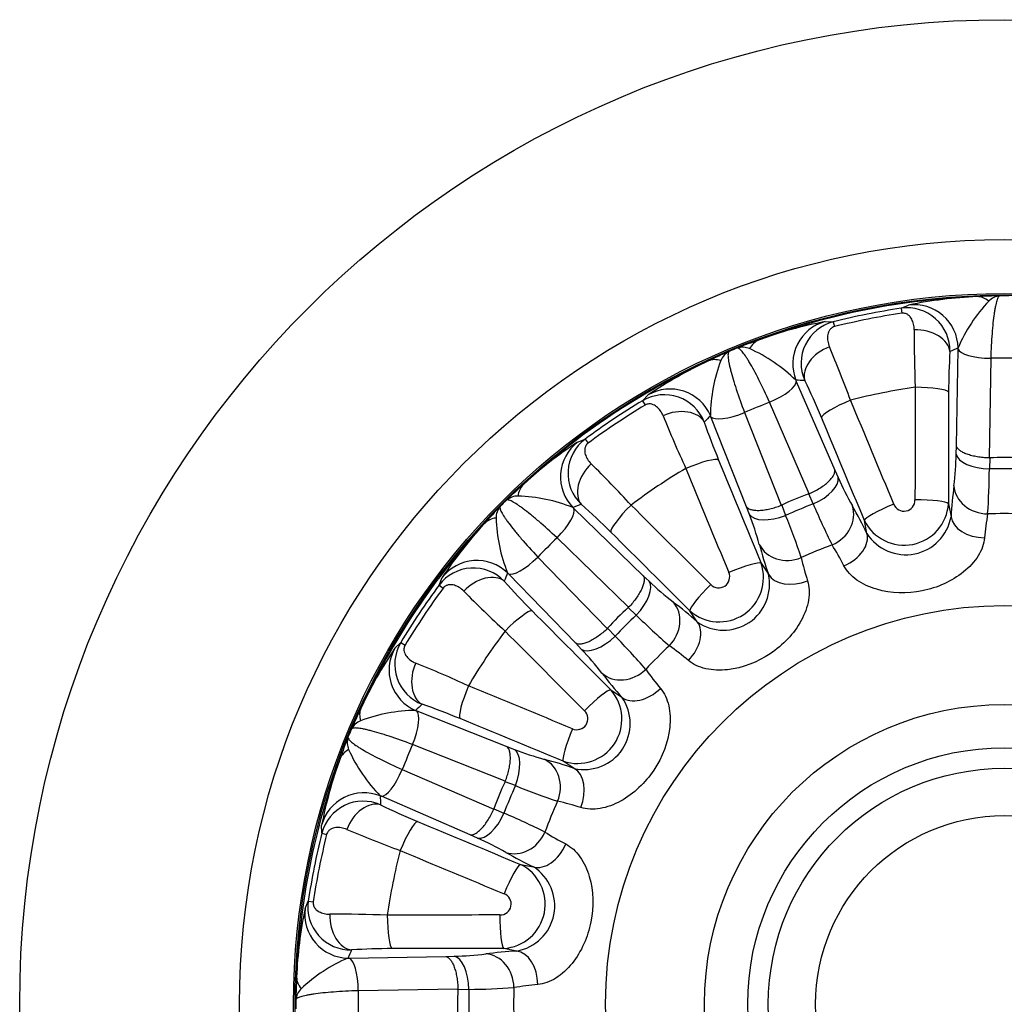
# Model space of a CAD drawing. Header units: millimetres. Extents: x 0 to 1174, y 0 to 830.
# Tile 11 of 15: x 689 to 779, y 518 to 608. Entities that reach past the tile are written whole.
import ezdxf

# ---------------------------------------------------------------- set-up
doc = ezdxf.new("R2010")
doc.units = ezdxf.units.MM
doc.header["$LTSCALE"] = 3.952569
doc.layers.add('CAP180G', color=7, linetype='Continuous')
doc.layers.add('Default', color=7, linetype='Continuous')

# ---------------------------------------------------------------- blocks, each defined once
blk = doc.blocks.new('SE2')
at = {"layer": 'CAP180G', "color": 7, "linetype": 'Continuous'}
for p, q in [((769.312, 581.782), (769.986, 582.071)), ((769.312, 581.782), (769.379, 581.325)), ((762.368, 580.556), (763.102, 580.547)), ((763.102, 580.547), (763.214, 580.099)), ((774.374, 569.197), (774.512, 578.041)), ((774.512, 578.041), (774.513, 578.151)), ((777.5, 577.21), (777.359, 568.099)), ((759.685, 575.202), (759.729, 575.101)), ((759.729, 575.101), (763.241, 566.982)), ((745.681, 573.331), (746.194, 573.856)), ((745.681, 573.331), (745.919, 572.935)), ((760.904, 564.825), (757.286, 573.19)), ((751.917, 571.865), (751.876, 571.967)), ((755.175, 563.641), (751.917, 571.865)), ((754.996, 572.241), (758.352, 563.769)), ((739.735, 569.541), (740.417, 569.813)), ((740.417, 569.813), (740.692, 569.442)), ((774.349, 568.446), (774.374, 569.197)), ((777.359, 568.099), (777.408, 568.1)), ((777.408, 568.1), (777.376, 567.097)), ((763.241, 566.982), (763.552, 566.298)), ((760.857, 564.807), (760.904, 564.825)), ((761.271, 563.894), (760.857, 564.807)), ((739.306, 563.568), (739.385, 563.491)), ((739.385, 563.491), (745.736, 557.335)), ((755.438, 562.937), (755.175, 563.641)), ((758.352, 563.769), (758.398, 563.789)), ((758.398, 563.789), (758.751, 562.85)), ((773.631, 563.913), (773.868, 562.723)), ((766.186, 561.195), (765.949, 562.385)), ((744.402, 554.448), (737.859, 560.791)), ((736.107, 559.038), (742.449, 552.495)), ((756.51, 558.475), (757.184, 557.466)), ((727.084, 556.48), (727.356, 557.162)), ((733.406, 557.512), (733.329, 557.591)), ((739.562, 551.161), (733.406, 557.512)), ((745.736, 557.335), (746.286, 556.821)), ((727.084, 556.48), (727.455, 556.205)), ((744.366, 554.413), (744.402, 554.448)), ((745.098, 553.728), (744.366, 554.413)), ((750.672, 553.115), (749.998, 554.123)), ((742.449, 552.495), (742.484, 552.531)), ((742.484, 552.531), (743.169, 551.799)), ((723.041, 550.703), (723.566, 551.216)), ((723.566, 551.216), (723.962, 550.978)), ((740.076, 550.612), (739.562, 551.161)), ((742.774, 546.899), (743.782, 546.225)), ((724.93, 545.021), (725.032, 544.98)), ((725.032, 544.98), (733.256, 541.722)), ((733.128, 538.545), (724.656, 541.901)), ((733.256, 541.722), (733.96, 541.459)), ((739.431, 539.713), (738.422, 540.387)), ((723.708, 539.611), (732.072, 535.993)), ((733.108, 538.499), (733.128, 538.545)), ((734.047, 538.146), (733.108, 538.499)), ((721.796, 537.168), (721.695, 537.212)), ((729.915, 533.657), (721.796, 537.168)), ((732.072, 535.993), (732.09, 536.04)), ((732.09, 536.04), (733.003, 535.626)), ((716.35, 533.795), (716.341, 534.529)), ((716.35, 533.795), (716.798, 533.683)), ((730.599, 533.345), (729.915, 533.657)), ((734.512, 530.948), (735.702, 530.711)), ((714.826, 526.911), (715.115, 527.585)), ((715.115, 527.585), (715.572, 527.518)), ((734.174, 523.029), (732.984, 523.266)), ((718.746, 522.384), (718.856, 522.385)), ((718.856, 522.385), (727.7, 522.523)), ((727.7, 522.523), (728.452, 522.549)), ((728.798, 519.538), (719.687, 519.397)), ((728.797, 519.489), (728.798, 519.538)), ((729.8, 519.521), (728.797, 519.489))]:
    blk.add_line(p, q, dxfattribs=at)
for radius in [90, 69.9, 64.966, 64.827, 36.446, 27.403, 23.448, 21.573, 17.245]:
    blk.add_circle((778.74, 518.157), radius, dxfattribs=at)
for centre, radius, start, end in [((778.74, 518.157), 64.732, 92.18889, 110.31111), ((777.93, 543.324), 39.553, 92.40955, 101.58635), ((788.104, 572.329), 14.785, 136.86289, 156.80867), ((779.595, 523.375), 59.56, 91.2172, 93.20276), ((778.544, 581.166), 1.769, 96.94939, 133.99919), ((778.74, 518.56), 64.363, 89.63504, 90.36496), ((778.74, 518.157), 64.319, 98.42871, 104.07129), ((769.852, 577.904), 3.916, 358.71016, 97.93232), ((769.117, 544.383), 36.797, 100.56916, 110.43493), ((764.08, 576.76), 3.911, 104.48939, 203.86813), ((778.74, 518.157), 63.858, 98.42871, 104.07129), ((870.5, 578.829), 99.996, 179.44105, 182.44959), ((775.953, 522.65), 59.56, 109.29724, 111.2828), ((777.533, 523.305), 59.56, 113.7172, 115.70276), ((754.446, 576.295), 1.769, 119.44939, 156.49919), ((778.586, 518.529), 64.363, 112.13504, 112.86496), ((754.808, 576.445), 1.769, 68.50081, 105.55061), ((749.358, 564.622), 14.785, 45.69153, 65.6369), ((667.063, 537.641), 103.955, 20.1077, 23.00165), ((831.395, 574.169), 57.744, 176.37874, 180.05146), ((778.74, 518.157), 64.732, 114.68889, 132.81111), ((768.361, 541.099), 39.553, 114.90955, 124.08635), ((766.66, 571.789), 14.785, 159.36289, 179.30867), ((778.74, 520.842), 56.382, 88.74049, 91.25951), ((706.449, 548.758), 60.166, 22.52249, 26.04731), ((778.74, 518.157), 56.983, 98.21745, 104.28255), ((778.74, 518.157), 64.319, 120.92871, 126.57129), ((747.665, 569.955), 3.916, 21.21016, 120.43232), ((778.74, 518.157), 63.858, 120.92871, 126.57129), ((777.712, 520.637), 56.382, 111.24049, 113.75951), ((840.297, 609.326), 99.996, 201.94105, 204.94959), ((805.953, 590.055), 57.744, 198.87874, 202.55146), ((742.77, 566.689), 3.911, 126.98939, 226.36813), ((759.814, 538.705), 36.797, 123.06916, 132.93493), ((746.207, 569.052), 28.148, 352.87906, 358.76643), ((668.108, 493.421), 103.955, 42.6077, 45.50165), ((778.74, 518.157), 56.983, 120.71745, 126.78255), ((714.186, 567.498), 63.191, 355.9025, 359.63683), ((778.74, 518.157), 48.959, 88.40345, 91.59655), ((791.472, 578.709), 30.555, 203.96562, 209.38889), ((774.446, 521.242), 59.56, 131.79724, 133.7828), ((812.155, 560.517), 38.351, 172.44028, 176.70211), ((734.325, 562.85), 1.769, 91.00081, 128.05061), ((733.813, 549.841), 14.785, 68.19153, 88.1369), ((775.655, 522.451), 59.56, 136.2172, 138.20276), ((734.047, 562.572), 1.769, 141.94939, 178.99919), ((778.455, 518.442), 64.363, 134.63504, 135.36496), ((700.241, 518.764), 60.166, 45.02249, 48.54731), ((778.74, 518.157), 48.959, 110.90345, 114.09655), ((824.498, 590.749), 68.693, 203.01277, 206.4479), ((731.657, 544.505), 38.351, 25.79789, 30.05972), ((769.586, 564.174), 4.053, 206.19345, 356.30655), ((769.574, 564.236), 1.001, 200.81229, 1.68771), ((747.056, 563.084), 14.785, 181.86289, 201.80867), ((729.207, 552.728), 28.148, 15.37906, 21.26643), ((700.218, 539.038), 63.191, 18.4025, 22.13683), ((769.73, 563.452), 4.202, 212.49504, 350.00496), ((802.109, 558.731), 25.254, 170.30694, 175.3088), ((778.74, 518.157), 44.851, 88.05236, 91.94764), ((778.74, 518.157), 64.732, 137.18889, 155.31111), ((760.372, 535.381), 39.553, 137.40955, 146.58635), ((776.842, 520.055), 56.382, 133.74049, 136.25951), ((793.402, 570.08), 38.351, 194.94028, 199.20211), ((778.74, 518.157), 44.851, 110.55236, 114.44764), ((741.61, 546.692), 25.269, 27.19264, 32.19162), ((784.803, 564.585), 25.254, 192.80694, 197.8088), ((730.208, 554.12), 3.916, 43.71016, 142.93232), ((752.673, 557.168), 4.053, 228.69345, 18.80655), ((753.082, 556.557), 4.202, 234.99504, 12.50496), ((752.638, 557.221), 1.001, 223.31229, 24.18771), ((778.74, 518.157), 64.319, 143.42871, 149.07129), ((778.74, 518.157), 63.858, 143.42871, 149.07129), ((776.367, 594.997), 57.744, 221.37874, 225.05146), ((767.331, 578.972), 30.555, 226.46562, 231.88889), ((800.723, 625.943), 99.996, 224.44105, 227.44959), ((725.158, 524.481), 38.351, 48.29789, 52.55972), ((778.74, 518.157), 48.959, 133.40345, 136.59655), ((793.235, 602.734), 68.693, 225.51277, 228.9479), ((778.74, 518.157), 56.983, 143.21745, 149.28255), ((698.204, 507.4), 63.191, 40.9025, 44.63683), ((726.936, 549.23), 3.911, 149.48939, 248.86813), ((778.74, 518.157), 44.851, 133.05236, 136.94764), ((733.517, 530.311), 25.269, 49.69264, 54.69162), ((753.391, 529.898), 36.797, 145.56916, 155.43493), ((719.748, 531.141), 28.148, 37.87906, 43.76643), ((685.995, 452.967), 103.955, 65.1077, 68.00165), ((772.416, 571.739), 38.351, 217.44028, 221.70211), ((766.575, 563.372), 25.254, 215.30694, 220.3088), ((739.729, 544.224), 4.053, 251.19345, 41.30655), ((705.984, 488.678), 60.166, 67.52249, 71.04731), ((740.34, 543.815), 4.202, 257.49504, 35.00496), ((773.592, 519.364), 59.56, 154.29724, 156.2828), ((725.108, 530.236), 14.785, 90.69153, 110.6369), ((739.676, 544.259), 1.001, 245.81229, 46.68771), ((720.602, 542.451), 1.769, 113.50081, 150.55061), ((778.368, 518.311), 64.363, 157.13504, 157.86496), ((774.247, 520.944), 59.56, 158.7172, 160.70276), ((720.453, 542.089), 1.769, 164.44939, 201.49919), ((776.26, 519.185), 56.382, 156.24049, 158.75951), ((732.275, 547.539), 14.785, 204.36289, 224.30867), ((744.927, 569.977), 30.555, 248.96562, 254.38889), ((778.74, 518.157), 64.732, 159.68889, 177.81111), ((755.179, 527.04), 39.553, 159.90955, 169.08635), ((726.817, 503.495), 38.351, 70.79789, 75.05972), ((778.74, 518.157), 48.959, 155.90345, 159.09655), ((759.766, 601.843), 68.693, 248.01277, 251.4479), ((720.14, 532.81), 3.916, 66.21016, 165.43232), ((778.74, 518.157), 44.851, 155.55236, 159.44764), ((732.308, 512.08), 25.269, 72.19264, 77.19162), ((747.143, 588.24), 57.744, 243.87874, 247.55146), ((708.451, 477.399), 63.191, 63.4025, 67.13683), ((778.74, 518.157), 64.319, 165.92871, 171.57129), ((757.802, 626.151), 99.996, 246.94105, 249.94959), ((750.198, 555.274), 25.254, 237.80694, 242.8088), ((778.74, 518.157), 63.858, 165.92871, 171.57129), ((719.27, 507.578), 28.148, 60.37906, 66.26643), ((778.74, 518.157), 56.983, 165.71745, 171.78255), ((752.392, 565.24), 38.351, 239.94028, 244.20211), ((732.723, 527.311), 4.053, 273.69345, 63.80655), ((733.445, 527.167), 4.202, 279.99504, 57.50496), ((718.988, 527.04), 3.911, 171.98939, 271.36813), ((732.661, 527.323), 1.001, 268.31229, 69.18771), ((750.828, 519.304), 36.797, 168.06916, 177.93493), ((718.003, 422.437), 103.955, 87.6077, 90.50165), ((722.804, 463.08), 60.166, 90.02249, 93.54731), ((736.38, 484.742), 38.351, 93.29789, 97.55972), ((724.568, 508.793), 14.785, 113.19153, 133.1369), ((727.67, 553.093), 30.555, 271.46562, 276.88889), ((773.522, 517.302), 59.56, 176.79724, 178.7828), ((715.731, 518.353), 1.769, 136.00081, 173.05061), ((776.055, 518.157), 56.382, 178.74049, 181.25951), ((778.74, 518.157), 48.959, 178.40345, 181.59655), ((729.185, 588.212), 68.693, 270.51277, 273.9479), ((778.74, 518.157), 44.851, 178.05236, 181.94764), ((738.168, 494.774), 25.269, 94.69264, 99.69162), ((778.337, 518.157), 64.363, 179.63504, 180.36496)]:
    blk.add_arc(centre, radius, start, end, dxfattribs=at)
for centre, major_axis, ratio, start_param, end_param in [((776.42, 578.846), (-0.229, 3.993), 0.58687, 5.796108, 6.25085), ((770.529, 578.11), (1.619, -3.658), 0.995561, 1.166179, 2.859761), ((763.383, 576.688), (0.096, 3.999), 0.995561, 0.281832, 1.975413), ((770.778, 577.784), (2.993, -0.205), 0.671953, 0.117096, 1.706923), ((757.658, 575.114), (-1.317, 3.777), 0.58687, 0.032336, 0.487077), ((763.277, 576.292), (-2.687, -1.335), 0.671953, 4.576262, 6.166089), ((803.551, 518.419), (-69.073, -0.727), 0.953462, -1.146986, -1.135039), ((777.5, 578.072), (3, -0.047), 0.287316, 3.232047, 4.71685), ((753.372, 573.339), (-1.739, 3.602), 0.58687, 5.796108, 6.25085), ((756.956, 573.986), (-2.753, -1.191), 0.287316, 1.566335, 3.051138), ((755.717, 508.904), (64.093, 25.761), 0.953462, 1.135039, 1.146986), ((748.211, 570.404), (2.896, -2.76), 0.995561, 1.166179, 2.859761), ((801.885, 518.401), (-3.782, 359.23), 0.086522, 1.412924, 1.441862), ((770.663, 574.085), (-3, 0.01), 0.156628, 3.229309, 4.735523), ((764.799, 572.919), (2.768, 1.157), 0.156628, 1.547662, 3.053877), ((757.263, 509.525), (-133.977, 333.332), 0.086522, -1.441862, -1.412924), ((804.68, 518.431), (-3.75, 356.236), 0.086522, 1.412924, 1.441862), ((748.566, 570.199), (2.844, 0.956), 0.671953, 0.117096, 1.706923), ((801.562, 527.894), (-63.537, -27.105), 0.953462, -1.146984, -1.135037), ((754.666, 573.037), (-2.789, -1.105), 0.287316, 0.090454, 1.575258), ((754.669, 508.483), (-132.861, 330.554), 0.086522, -1.441862, -1.412924), ((742.153, 566.356), (-1.441, 3.731), 0.995561, 0.281832, 1.975413), ((749.875, 566.737), (-2.775, -1.139), 0.156628, 3.229309, 4.735523), ((802.601, 528.337), (-139.79, 327.684), 0.086522, 1.412924, 1.441862), ((777.337, 568.477), (2.998, -0.103), 0.459345, 3.239154, 4.741019), ((778.74, 536.486), (0, -31.656), 0.815327, 3.08999, 3.193195), ((742.207, 565.95), (-1.971, -2.261), 0.671953, 4.576262, 6.166089), ((800.029, 527.24), (-140.965, 330.438), 0.086522, 1.412924, 1.441862), ((760.779, 565.183), (-2.731, -1.243), 0.459345, 1.542166, 3.044031), ((737.466, 562.711), (-2.662, 2.985), 0.58687, 0.032336, 0.487077), ((777.127, 565.594), (2.97, -0.423), 0.867538, 3.316442, 4.865059), ((771.726, 535.091), (12.114, -29.246), 0.815327, 3.08999, 3.193195), ((737.25, 561.4), (2.088, 2.154), 0.287316, 4.707927, 6.192731), ((761.011, 500.798), (49.356, 48.328), 0.953462, 1.135037, 1.146984), ((744.904, 563.415), (2.114, 2.128), 0.156628, 1.547662, 3.053877), ((762.201, 501.964), (-251.34, 256.688), 0.086522, -1.441862, -1.412924), ((762.077, 562.6), (-2.582, -1.528), 0.867538, 1.418126, 2.966743), ((768.722, 563.499), (2.771, 1.15), 0.128096, 1.548026, 3.05424), ((770.643, 563.881), (-3, 0.002), 0.128096, 3.228945, 4.735159), ((734.186, 559.431), (-2.985, 2.662), 0.58687, 5.796108, 6.25085), ((758.187, 564.11), (-2.809, -1.052), 0.459345, 0.097562, 1.599426), ((776.857, 562.754), (2.994, -0.192), 0.651256, 3.255858, 4.781749), ((760.204, 500.008), (-249.245, 254.549), 0.086522, -1.441862, -1.412924), ((763.413, 560.08), (-2.692, -1.323), 0.651256, 1.501436, 3.027327), ((759.096, 561.365), (-2.906, -0.746), 0.867538, 0.174849, 1.723467), ((735.497, 559.647), (2.154, 2.088), 0.287316, 3.232047, 4.71685), ((730.541, 554.744), (3.731, -1.441), 0.995561, 1.166179, 2.859761), ((753.761, 557.302), (-2.772, -1.146), 0.128096, 3.228945, 4.735159), ((730.948, 554.69), (2.261, 1.971), 0.671953, 0.117096, 1.706923), ((796.099, 535.886), (-48.328, -49.356), 0.953462, -1.146984, -1.135037), ((759.933, 558.639), (-2.839, -0.968), 0.651256, 0.114265, 1.640157), ((744.15, 554.73), (2.047, 2.193), 0.459345, 4.683759, 6.185624), ((752.133, 556.214), (2.12, 2.123), 0.128096, 1.548026, 3.05424), ((765.779, 531.118), (22.384, -22.384), 0.815327, 3.08999, 3.193195), ((746.338, 552.841), (1.801, 2.399), 0.867538, 4.559719, 6.108336), ((733.482, 551.993), (-2.128, -2.114), 0.156628, 3.229309, 4.735523), ((796.889, 536.693), (-254.549, 249.245), 0.086522, 1.412924, 1.441862), ((748.536, 551.024), (1.981, 2.253), 0.651256, 4.643029, 6.16892), ((794.933, 534.696), (-256.688, 251.34), 0.086522, 1.412924, 1.441862), ((742.167, 552.747), (2.193, 2.047), 0.459345, 3.239154, 4.741019), ((726.493, 548.686), (2.76, -2.896), 0.995561, 3.423424, 5.117006), ((726.698, 548.331), (-0.956, -2.844), 0.671953, 4.576262, 6.166089), ((744.057, 550.559), (2.399, 1.801), 0.867538, 3.316442, 4.865059), ((730.16, 547.022), (1.139, 2.775), 0.156628, 1.547662, 3.053877), ((769.657, 496.868), (-330.438, 140.965), 0.086522, -1.441862, -1.412924), ((740.683, 544.764), (-2.123, -2.12), 0.128096, 3.228945, 4.735159), ((745.873, 548.361), (2.253, 1.981), 0.651256, 3.255858, 4.781749), ((769.003, 495.335), (27.105, 63.537), 0.953462, 1.135041, 1.146988), ((723.558, 543.525), (-3.602, 1.739), 0.58687, 0.032336, 0.487077), ((723.86, 542.231), (-1.105, -2.789), 0.287316, 1.566335, 3.051138), ((768.56, 494.296), (-327.684, 139.79), 0.086522, -1.441862, -1.412924), ((739.595, 543.136), (1.146, 2.772), 0.128096, 1.548026, 3.05424), ((721.783, 539.239), (-3.777, 1.317), 0.58687, 5.796108, 6.25085), ((732.787, 538.71), (-1.052, -2.809), 0.459345, 1.542166, 3.044031), ((735.532, 537.801), (-0.746, -2.906), 0.867538, 1.418126, 2.966743), ((722.911, 539.941), (-1.191, -2.753), 0.287316, 0.090454, 1.575258), ((738.258, 536.964), (-0.968, -2.839), 0.651256, 1.501436, 3.027327), ((761.806, 525.171), (29.246, -12.114), 0.815327, 3.08999, 3.193195), ((720.209, 533.514), (3.999, 0.096), 0.995561, 1.166179, 2.859761), ((720.605, 533.62), (1.335, 2.687), 0.671953, 0.117096, 1.706923), ((787.993, 541.18), (-25.761, -64.093), 0.953462, -1.146984, -1.135037), ((731.714, 536.118), (-1.243, -2.731), 0.459345, 0.097562, 1.599426), ((723.978, 532.098), (-1.157, -2.768), 0.156628, 3.229309, 4.735523), ((788.414, 542.228), (-330.554, 132.861), 0.086522, 1.412924, 1.441862), ((734.297, 534.82), (-1.528, -2.582), 0.867538, 0.174849, 1.723467), ((736.817, 533.484), (-1.323, -2.692), 0.651256, 0.114265, 1.640157), ((787.372, 539.634), (-333.332, 133.977), 0.086522, 1.412924, 1.441862), ((733.398, 528.175), (-1.15, -2.771), 0.128096, 3.228945, 4.735159), ((718.788, 526.368), (-3.658, 1.619), 0.995561, 0.281832, 1.975413), ((719.113, 526.119), (0.205, -2.993), 0.671953, 4.576262, 6.166089), ((722.812, 526.234), (-0.01, 3), 0.156628, 1.547662, 3.053877), ((778.496, 495.013), (-359.23, 3.782), 0.086522, -1.441862, -1.412924), ((733.016, 526.254), (-0.002, 3), 0.128096, 1.548026, 3.05424), ((778.478, 493.346), (0.727, 69.073), 0.953462, 1.135041, 1.146988), ((778.467, 492.217), (-356.236, 3.75), 0.086522, -1.441862, -1.412924), ((734.143, 520.04), (-0.192, 2.994), 0.651256, 4.643029, 6.16892), ((718.825, 519.397), (-0.047, 3), 0.287316, 4.707927, 6.192731), ((728.42, 519.56), (-0.103, 2.998), 0.459345, 4.683759, 6.185624), ((731.303, 519.771), (-0.423, 2.97), 0.867538, 4.559719, 6.108336), ((718.051, 520.477), (-3.993, 0.229), 0.58687, 0.032336, 0.487077), ((760.411, 518.157), (31.656, 0), 0.815327, 3.08999, 3.193195)]:
    blk.add_ellipse(centre, major_axis=major_axis, ratio=ratio, start_param=start_param, end_param=end_param, dxfattribs=at)
for points, knots in [([(778.33, 582.922), (778.281, 582.912), (778.234, 582.868), (778.141, 582.717), (778.095, 582.608), (778.006, 582.33), (777.964, 582.161), (777.902, 581.864), (777.882, 581.758), (777.843, 581.53), (777.824, 581.408), (777.769, 581.026), (777.734, 580.747), (777.671, 580.144), (777.642, 579.816), (777.564, 578.776), (777.525, 578.023), (777.5, 577.21)], [0, 0, 0, 0, 0.125, 0.125, 0.25, 0.25, 0.375, 0.375, 0.4375, 0.4375, 0.5, 0.5, 0.625, 0.625, 0.75, 0.75, 1, 1, 1, 1]), ([(770.508, 579.805), (770.511, 579.988), (770.491, 580.161), (770.413, 580.489), (770.355, 580.644), (770.238, 580.855), (770.194, 580.922), (770.091, 581.048), (770.033, 581.107), (769.896, 581.213), (769.817, 581.261), (769.672, 581.31), (769.619, 581.323), (769.504, 581.335), (769.442, 581.334), (769.379, 581.325)], [0, 0, 0, 0, 0.25, 0.25, 0.5, 0.5, 0.625, 0.625, 0.75, 0.75, 0.875, 0.875, 0.9375, 0.9375, 1, 1, 1, 1]), ([(763.214, 580.099), (763.153, 580.084), (763.096, 580.061), (762.993, 580.005), (762.949, 579.973), (762.834, 579.871), (762.78, 579.798), (762.651, 579.573), (762.61, 579.417), (762.573, 579.095), (762.579, 578.932), (762.632, 578.6), (762.681, 578.43), (762.753, 578.262)], [0, 0, 0, 0, 0.0625, 0.0625, 0.125, 0.125, 0.25, 0.25, 0.5, 0.5, 0.75, 0.75, 1, 1, 1, 1]), ([(753.577, 577.835), (753.536, 577.807), (753.509, 577.749), (753.48, 577.574), (753.48, 577.455), (753.504, 577.164), (753.53, 576.992), (753.587, 576.694), (753.609, 576.588), (753.66, 576.363), (753.689, 576.243), (753.784, 575.869), (753.859, 575.598), (754.031, 575.016), (754.13, 574.703), (754.456, 573.711), (754.708, 573.001), (754.996, 572.241)], [0, 0, 0, 0, 0.125, 0.125, 0.25, 0.25, 0.375, 0.375, 0.4375, 0.4375, 0.5, 0.5, 0.625, 0.625, 0.75, 0.75, 1, 1, 1, 1]), ([(757.286, 573.19), (756.952, 573.931), (756.629, 574.611), (756.158, 575.543), (756.006, 575.834), (755.716, 576.368), (755.578, 576.612), (755.381, 576.944), (755.316, 577.049), (755.193, 577.245), (755.134, 577.335), (754.963, 577.586), (754.859, 577.726), (754.671, 577.949), (754.587, 578.032), (754.443, 578.136), (754.383, 578.158), (754.334, 578.149)], [0, 0, 0, 0, 0.25, 0.25, 0.375, 0.375, 0.5, 0.5, 0.5625, 0.5625, 0.625, 0.625, 0.75, 0.75, 0.875, 0.875, 1, 1, 1, 1]), ([(747.544, 571.962), (747.476, 572.132), (747.391, 572.285), (747.194, 572.558), (747.081, 572.679), (746.892, 572.829), (746.826, 572.874), (746.682, 572.951), (746.606, 572.984), (746.439, 573.029), (746.348, 573.043), (746.195, 573.033), (746.141, 573.024), (746.03, 572.992), (745.972, 572.967), (745.919, 572.935)], [0, 0, 0, 0, 0.25, 0.25, 0.5, 0.5, 0.625, 0.625, 0.75, 0.75, 0.875, 0.875, 0.9375, 0.9375, 1, 1, 1, 1]), ([(740.692, 569.442), (740.641, 569.405), (740.597, 569.362), (740.523, 569.271), (740.495, 569.225), (740.428, 569.087), (740.406, 568.999), (740.373, 568.741), (740.395, 568.582), (740.484, 568.27), (740.551, 568.122), (740.728, 567.835), (740.838, 567.696), (740.969, 567.569)], [0, 0, 0, 0, 0.0625, 0.0625, 0.125, 0.125, 0.25, 0.25, 0.5, 0.5, 0.75, 0.75, 1, 1, 1, 1]), ([(777.359, 568.099), (777.171, 568.103), (776.987, 568.113), (776.623, 568.147), (776.443, 568.17), (776.096, 568.229), (775.93, 568.264), (775.617, 568.345), (775.467, 568.391), (775.194, 568.491), (775.071, 568.546), (774.849, 568.662), (774.751, 568.725), (774.588, 568.853), (774.523, 568.92), (774.423, 569.056), (774.39, 569.128), (774.374, 569.197)], [0, 0, 0, 0, 0.125, 0.125, 0.25, 0.25, 0.375, 0.375, 0.5, 0.5, 0.625, 0.625, 0.75, 0.75, 0.875, 0.875, 1, 1, 1, 1]), ([(760.904, 564.825), (761.075, 564.901), (761.242, 564.982), (761.565, 565.152), (761.722, 565.242), (762.021, 565.429), (762.16, 565.525), (762.419, 565.719), (762.54, 565.82), (762.753, 566.017), (762.847, 566.114), (763.007, 566.307), (763.073, 566.402), (763.174, 566.583), (763.21, 566.669), (763.249, 566.834), (763.253, 566.912), (763.241, 566.982)], [0, 0, 0, 0, 0.125, 0.125, 0.25, 0.25, 0.375, 0.375, 0.5, 0.5, 0.625, 0.625, 0.75, 0.75, 0.875, 0.875, 1, 1, 1, 1]), ([(732.654, 563.663), (732.628, 563.622), (732.625, 563.557), (732.666, 563.385), (732.71, 563.275), (732.844, 563.016), (732.933, 562.866), (733.1, 562.613), (733.161, 562.523), (733.295, 562.335), (733.367, 562.235), (733.598, 561.925), (733.771, 561.704), (734.153, 561.233), (734.364, 560.981), (735.045, 560.189), (735.549, 559.63), (736.107, 559.038)], [0, 0, 0, 0, 0.125, 0.125, 0.25, 0.25, 0.375, 0.375, 0.4375, 0.4375, 0.5, 0.5, 0.625, 0.625, 0.75, 0.75, 1, 1, 1, 1]), ([(737.859, 560.791), (737.267, 561.348), (736.708, 561.852), (735.916, 562.533), (735.664, 562.744), (735.193, 563.126), (734.972, 563.299), (734.662, 563.53), (734.562, 563.602), (734.374, 563.736), (734.284, 563.797), (734.031, 563.964), (733.881, 564.053), (733.622, 564.187), (733.512, 564.231), (733.34, 564.272), (733.276, 564.269), (733.234, 564.243)], [0, 0, 0, 0, 0.25, 0.25, 0.375, 0.375, 0.5, 0.5, 0.5625, 0.5625, 0.625, 0.625, 0.75, 0.75, 0.875, 0.875, 1, 1, 1, 1]), ([(755.175, 563.641), (755.216, 563.583), (755.274, 563.53), (755.418, 563.442), (755.504, 563.406), (755.703, 563.349), (755.818, 563.329), (756.067, 563.306), (756.202, 563.303), (756.492, 563.315), (756.649, 563.329), (756.969, 563.375), (757.135, 563.406), (757.478, 563.484), (757.654, 563.532), (758.003, 563.64), (758.177, 563.701), (758.352, 563.769)], [0, 0, 0, 0, 0.125, 0.125, 0.25, 0.25, 0.375, 0.375, 0.5, 0.5, 0.625, 0.625, 0.75, 0.75, 0.875, 0.875, 1, 1, 1, 1]), ([(776.939, 560.796), (776.891, 560.258), (776.686, 559.69), (776.008, 558.609), (775.542, 558.105), (773.941, 556.813), (772.605, 556.228), (769.851, 555.679), (768.396, 555.705), (766.417, 556.284), (765.794, 556.569), (764.751, 557.307), (764.336, 557.761), (764.086, 558.239)], [0, 0, 0, 0, 0.125, 0.125, 0.25, 0.25, 0.5, 0.5, 0.75, 0.75, 0.875, 0.875, 1, 1, 1, 1]), ([(745.736, 557.335), (745.774, 557.275), (745.801, 557.2), (745.827, 557.033), (745.828, 556.94), (745.804, 556.734), (745.778, 556.621), (745.704, 556.382), (745.655, 556.256), (745.533, 555.992), (745.46, 555.853), (745.295, 555.575), (745.203, 555.433), (744.999, 555.146), (744.888, 555.002), (744.655, 554.721), (744.532, 554.583), (744.402, 554.448)], [0, 0, 0, 0, 0.125, 0.125, 0.25, 0.25, 0.375, 0.375, 0.5, 0.5, 0.625, 0.625, 0.75, 0.75, 0.875, 0.875, 1, 1, 1, 1]), ([(729.328, 555.928), (729.2, 556.059), (729.064, 556.168), (728.777, 556.345), (728.626, 556.414), (728.395, 556.48), (728.316, 556.496), (728.154, 556.512), (728.071, 556.513), (727.899, 556.491), (727.81, 556.469), (727.672, 556.402), (727.626, 556.373), (727.536, 556.3), (727.492, 556.256), (727.455, 556.205)], [0, 0, 0, 0, 0.25, 0.25, 0.5, 0.5, 0.625, 0.625, 0.75, 0.75, 0.875, 0.875, 0.9375, 0.9375, 1, 1, 1, 1]), ([(760.759, 556.861), (760.921, 556.346), (760.948, 555.742), (760.736, 554.485), (760.498, 553.841), (759.513, 552.034), (758.502, 550.983), (756.169, 549.421), (754.815, 548.888), (752.764, 548.666), (752.08, 548.691), (750.834, 548.974), (750.277, 549.234), (749.863, 549.58)], [0, 0, 0, 0, 0.125, 0.125, 0.25, 0.25, 0.5, 0.5, 0.75, 0.75, 0.875, 0.875, 1, 1, 1, 1]), ([(742.449, 552.495), (742.314, 552.365), (742.176, 552.242), (741.895, 552.009), (741.751, 551.898), (741.464, 551.694), (741.322, 551.602), (741.044, 551.437), (740.905, 551.364), (740.641, 551.242), (740.515, 551.193), (740.276, 551.119), (740.163, 551.093), (739.957, 551.069), (739.864, 551.07), (739.697, 551.096), (739.623, 551.123), (739.562, 551.161)], [0, 0, 0, 0, 0.125, 0.125, 0.25, 0.25, 0.375, 0.375, 0.5, 0.5, 0.625, 0.625, 0.75, 0.75, 0.875, 0.875, 1, 1, 1, 1]), ([(723.962, 550.978), (723.93, 550.924), (723.905, 550.868), (723.872, 550.755), (723.864, 550.702), (723.854, 550.549), (723.868, 550.459), (723.936, 550.208), (724.017, 550.069), (724.218, 549.815), (724.338, 549.704), (724.611, 549.507), (724.765, 549.421), (724.935, 549.353)], [0, 0, 0, 0, 0.0625, 0.0625, 0.125, 0.125, 0.25, 0.25, 0.5, 0.5, 0.75, 0.75, 1, 1, 1, 1]), ([(747.317, 547.035), (747.663, 546.62), (747.919, 546.073), (748.204, 544.83), (748.231, 544.144), (748.013, 542.098), (747.481, 540.739), (745.923, 538.404), (744.876, 537.394), (743.067, 536.403), (742.425, 536.165), (741.165, 535.949), (740.551, 535.976), (740.036, 536.138)], [0, 0, 0, 0, 0.125, 0.125, 0.25, 0.25, 0.5, 0.5, 0.75, 0.75, 0.875, 0.875, 1, 1, 1, 1]), ([(724.656, 541.901), (723.896, 542.189), (723.186, 542.441), (722.194, 542.767), (721.881, 542.866), (721.299, 543.038), (721.028, 543.113), (720.654, 543.208), (720.534, 543.237), (720.309, 543.288), (720.203, 543.31), (719.905, 543.368), (719.733, 543.393), (719.442, 543.417), (719.323, 543.417), (719.148, 543.388), (719.09, 543.361), (719.062, 543.32)], [0, 0, 0, 0, 0.25, 0.25, 0.375, 0.375, 0.5, 0.5, 0.5625, 0.5625, 0.625, 0.625, 0.75, 0.75, 0.875, 0.875, 1, 1, 1, 1]), ([(718.748, 542.563), (718.739, 542.514), (718.761, 542.454), (718.865, 542.31), (718.948, 542.226), (719.171, 542.038), (719.311, 541.934), (719.562, 541.763), (719.653, 541.704), (719.848, 541.581), (719.953, 541.516), (720.285, 541.319), (720.53, 541.181), (721.063, 540.891), (721.354, 540.739), (722.286, 540.269), (722.966, 539.945), (723.708, 539.611)], [0, 0, 0, 0, 0.125, 0.125, 0.25, 0.25, 0.375, 0.375, 0.4375, 0.4375, 0.5, 0.5, 0.625, 0.625, 0.75, 0.75, 1, 1, 1, 1]), ([(733.128, 538.545), (733.196, 538.72), (733.257, 538.894), (733.365, 539.243), (733.413, 539.419), (733.491, 539.762), (733.522, 539.928), (733.568, 540.248), (733.582, 540.405), (733.594, 540.695), (733.591, 540.83), (733.568, 541.079), (733.548, 541.194), (733.491, 541.393), (733.455, 541.479), (733.367, 541.623), (733.314, 541.681), (733.256, 541.722)], [0, 0, 0, 0, 0.125, 0.125, 0.25, 0.25, 0.375, 0.375, 0.5, 0.5, 0.625, 0.625, 0.75, 0.75, 0.875, 0.875, 1, 1, 1, 1]), ([(729.915, 533.657), (729.985, 533.644), (730.063, 533.648), (730.228, 533.687), (730.314, 533.723), (730.495, 533.824), (730.59, 533.89), (730.783, 534.05), (730.88, 534.144), (731.078, 534.357), (731.178, 534.478), (731.372, 534.737), (731.468, 534.876), (731.655, 535.175), (731.745, 535.332), (731.916, 535.655), (731.996, 535.822), (732.072, 535.993)], [0, 0, 0, 0, 0.125, 0.125, 0.25, 0.25, 0.375, 0.375, 0.5, 0.5, 0.625, 0.625, 0.75, 0.75, 0.875, 0.875, 1, 1, 1, 1]), ([(718.635, 534.144), (718.467, 534.217), (718.299, 534.264), (717.966, 534.318), (717.801, 534.324), (717.562, 534.296), (717.483, 534.281), (717.327, 534.234), (717.249, 534.203), (717.099, 534.117), (717.025, 534.063), (716.924, 533.948), (716.892, 533.903), (716.837, 533.802), (716.813, 533.744), (716.798, 533.683)], [0, 0, 0, 0, 0.25, 0.25, 0.5, 0.5, 0.625, 0.625, 0.75, 0.75, 0.875, 0.875, 0.9375, 0.9375, 1, 1, 1, 1]), ([(738.658, 532.811), (739.136, 532.561), (739.583, 532.153), (740.322, 531.114), (740.609, 530.491), (741.19, 528.517), (741.219, 527.058), (740.673, 524.305), (740.092, 522.97), (738.8, 521.363), (738.298, 520.897), (737.217, 520.216), (736.639, 520.006), (736.101, 519.958)], [0, 0, 0, 0, 0.125, 0.125, 0.25, 0.25, 0.5, 0.5, 0.75, 0.75, 0.875, 0.875, 1, 1, 1, 1]), ([(715.572, 527.518), (715.563, 527.455), (715.562, 527.394), (715.574, 527.277), (715.587, 527.225), (715.637, 527.079), (715.683, 527.002), (715.842, 526.796), (715.971, 526.699), (716.254, 526.541), (716.407, 526.484), (716.734, 526.406), (716.91, 526.386), (717.092, 526.389)], [0, 0, 0, 0, 0.0625, 0.0625, 0.125, 0.125, 0.25, 0.25, 0.5, 0.5, 0.75, 0.75, 1, 1, 1, 1]), ([(727.7, 522.523), (727.769, 522.507), (727.841, 522.474), (727.977, 522.374), (728.044, 522.309), (728.172, 522.146), (728.235, 522.048), (728.351, 521.827), (728.406, 521.703), (728.506, 521.43), (728.552, 521.28), (728.633, 520.967), (728.668, 520.802), (728.727, 520.454), (728.75, 520.274), (728.784, 519.91), (728.794, 519.726), (728.798, 519.538)], [0, 0, 0, 0, 0.125, 0.125, 0.25, 0.25, 0.375, 0.375, 0.5, 0.5, 0.625, 0.625, 0.75, 0.75, 0.875, 0.875, 1, 1, 1, 1]), ([(719.687, 519.397), (718.874, 519.372), (718.122, 519.333), (717.081, 519.255), (716.753, 519.226), (716.15, 519.163), (715.871, 519.128), (715.489, 519.073), (715.367, 519.054), (715.139, 519.015), (715.033, 518.995), (714.736, 518.933), (714.567, 518.891), (714.289, 518.802), (714.18, 518.756), (714.029, 518.663), (713.986, 518.616), (713.975, 518.567)], [0, 0, 0, 0, 0.25, 0.25, 0.375, 0.375, 0.5, 0.5, 0.5625, 0.5625, 0.625, 0.625, 0.75, 0.75, 0.875, 0.875, 1, 1, 1, 1])]:
    blk.add_open_spline(points, degree=3, knots=knots, dxfattribs=at)

msp = doc.modelspace()

# ---------------------------------------------------------------- block references
at = {"layer": 'Default'}
msp.add_blockref('SE2', (0, 0), dxfattribs=at)

doc.saveas('drawing.dxf')
